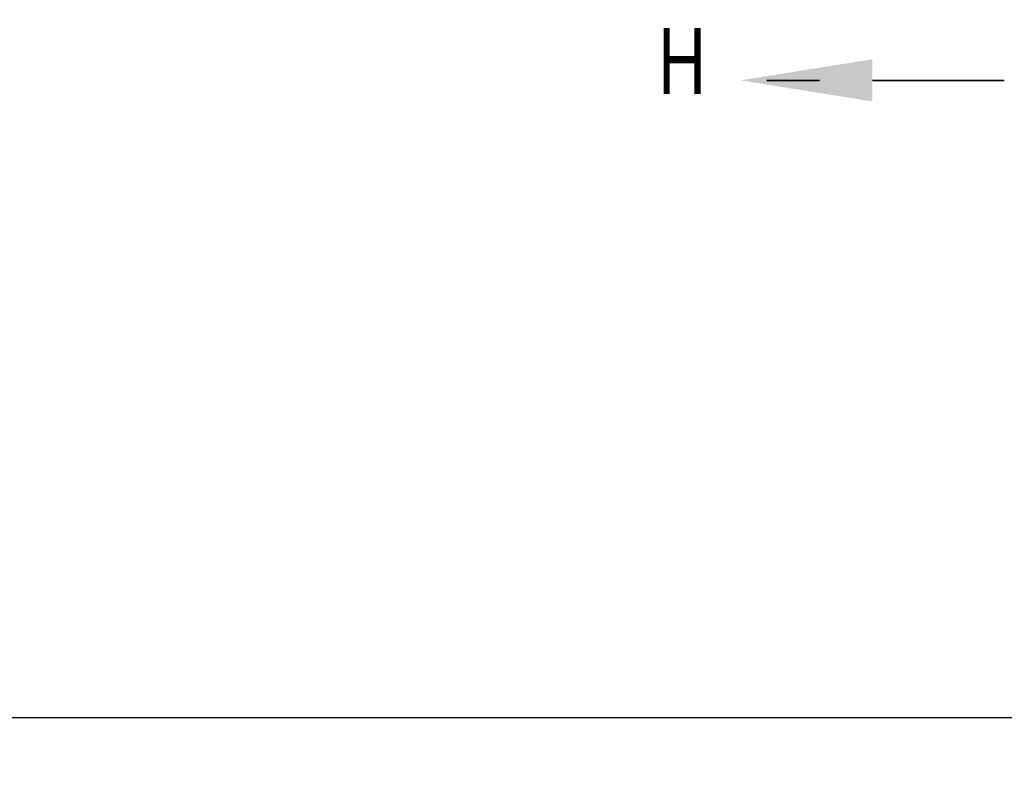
# Model space of a CAD drawing. Header units: inches. Extents: x 0.1 to 87.3, y 0.1 to 33.9.
# Tile 34 of 161: x 9.3 to 11.2, y 18.1 to 19.6. Entities that reach past the tile are written whole.
import ezdxf

# ---------------------------------------------------------------- set-up
doc = ezdxf.new("R2010")
doc.units = ezdxf.units.IN
doc.header["$MEASUREMENT"] = 0
doc.linetypes.add('PHANTOM', pattern=[0.5, 0.25, -0.05, 0.05, -0.05, 0.05, -0.05])
doc.layers.add('DIMENSIONS', color=171, linetype='Continuous')
doc.layers.add('SECTION_VIEWS', color=7, linetype='PHANTOM', lineweight=35)
doc.styles.add('SLDTEXTSTYLE0', font='TXT', dxfattribs={"width": 0.75})
doc.dimstyles.new('SLDDIMSTYLE3', dxfattribs={"dimtxt": 0.125, "dimasz": 0.13, "dimexe": 0, "dimexo": 0.0625, "dimgap": 0.03125, "dimtad": 0, "dimtih": 1, "dimtoh": 1, "dimdec": 4, "dimlfac": 1.333333, "dimrnd": 1e-09, "dimzin": 12, "dimdsep": 46, "dimtxsty": 'SLDTEXTSTYLE0', "dimsah": 1, "dimcen": 0.09, "dimadec": 0, "dimazin": 3, "dimtfac": 1, "dimtdec": 4, "dimtofl": 0, "dimtmove": 0, "dimatfit": 3, "dimfxl": 0, "dimfrac": 2, "dimtolj": 1, "dimtzin": 12, "dimarcsym": 0})

# ---------------------------------------------------------------- blocks, each defined once
blk = doc.blocks.new('_D_6')
at = {"layer": 'DIMENSIONS'}
for p, q in [((1.8075, 22.5336), (1.8075, 18.1371)), ((31.7987, 22.2074), (31.7987, 18.1371)), ((1.8075, 18.2621), (17.0853, 18.2621)), ((31.7987, 18.2621), (17.7325, 18.2621))]:
    blk.add_line(p, q, dxfattribs=at)
for centre, start, end in [((17.3071, 18.2494), 153.4349, 206.5651), ((17.5106, 18.2494), 333.4349, 26.5651)]:
    blk.add_arc(centre, 0.2219, start, end, dxfattribs=at)
for points in [[(1.8075, 18.2621), (1.9375, 18.2421), (1.9375, 18.2821)], [(31.7987, 18.2621), (31.6687, 18.2821), (31.6687, 18.2421)]]:
    blk.add_solid(points, dxfattribs=at)
at = {"layer": 'DIMENSIONS', "insert": (17.1087, 18.3113), "char_height": 0.125, "attachment_point": 1, "style": 'SLDTEXTSTYLE0'}
blk.add_mtext('39.9883', dxfattribs=at)

msp = doc.modelspace()

# ---------------------------------------------------------------- linework, layer by layer
at = {"layer": 'SECTION_VIEWS'}
msp.add_line((11.152136, 19.469849), (10.652136, 19.469849), dxfattribs=at)
msp.add_solid([(10.652136, 19.469849), (10.902136, 19.429849), (10.902136, 19.509849)], dxfattribs=at)

# ---------------------------------------------------------------- texts
at = {"layer": 'SECTION_VIEWS', "insert": (10.496111, 19.568984), "char_height": 0.125, "attachment_point": 1, "style": 'SLDTEXTSTYLE0'}
msp.add_mtext('H', dxfattribs=at)

# ---------------------------------------------------------------- dimensions: what is measured, and where the dimension line sits
at = {"layer": 'DIMENSIONS'}
dim = msp.add_linear_dim(base=(1.807477, 18.262123), p1=(31.798685, 22.257365), p2=(1.807477, 22.583647), text='(<>)', dimstyle='SLDDIMSTYLE3', dxfattribs=at)
dim.commit()
dim.dimension.update_dxf_attribs({"geometry": '_D_6', "text_midpoint": (17.408862, 18.262123), "dimtype": 160})

doc.saveas('drawing.dxf')
